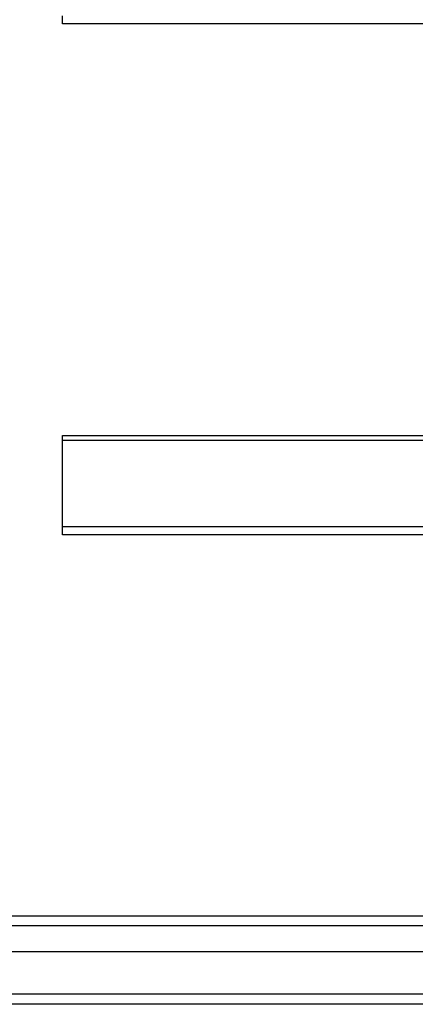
# Model space of a CAD drawing. Header units: inches. Extents: x 56.1 to 140.1, y 40.7 to 61.
# Tile 15 of 89: x 75.1 to 79, y 41.9 to 51.5. Entities that reach past the tile are written whole.
import ezdxf

# ---------------------------------------------------------------- set-up
doc = ezdxf.new("R2010")
doc.units = ezdxf.units.IN
doc.header["$MEASUREMENT"] = 0
doc.layers.add('Visible Edges(ANSI)', color=7, linetype='Continuous', lineweight=25)
doc.layers.add('Visible Tangent Edges(ANSI)', color=7, linetype='Continuous', lineweight=25)

msp = doc.modelspace()

# ---------------------------------------------------------------- linework, layer by layer
at = {"layer": 'Visible Edges(ANSI)'}
for p, q in [((75.5628, 51.4602), (75.5628, 51.5386)), ((97.1967, 51.4602), (75.5628, 51.4602)), ((75.5628, 47.3848), (75.5628, 47.4313)), ((75.5628, 47.4313), (97.1967, 47.4313)), ((75.5628, 46.5386), (75.5628, 47.3848)), ((75.5628, 46.4602), (75.5628, 46.5386)), ((97.1967, 46.4602), (75.5628, 46.4602)), ((56.9599, 42.734), (97.1657, 42.734)), ((97.3541, 42.3797), (56.7715, 42.3797)), ((97.9638, 41.8679), (56.9289, 41.8679))]:
    msp.add_line(p, q, dxfattribs=at)
at = {"layer": 'Visible Tangent Edges(ANSI)'}
for p, q in [((75.5628, 47.3848), (97.1967, 47.3848)), ((97.1967, 46.5386), (75.5628, 46.5386)), ((97.2957, 42.635), (56.8299, 42.635)), ((97.9638, 41.9669), (56.1618, 41.9669))]:
    msp.add_line(p, q, dxfattribs=at)

doc.saveas('drawing.dxf')
